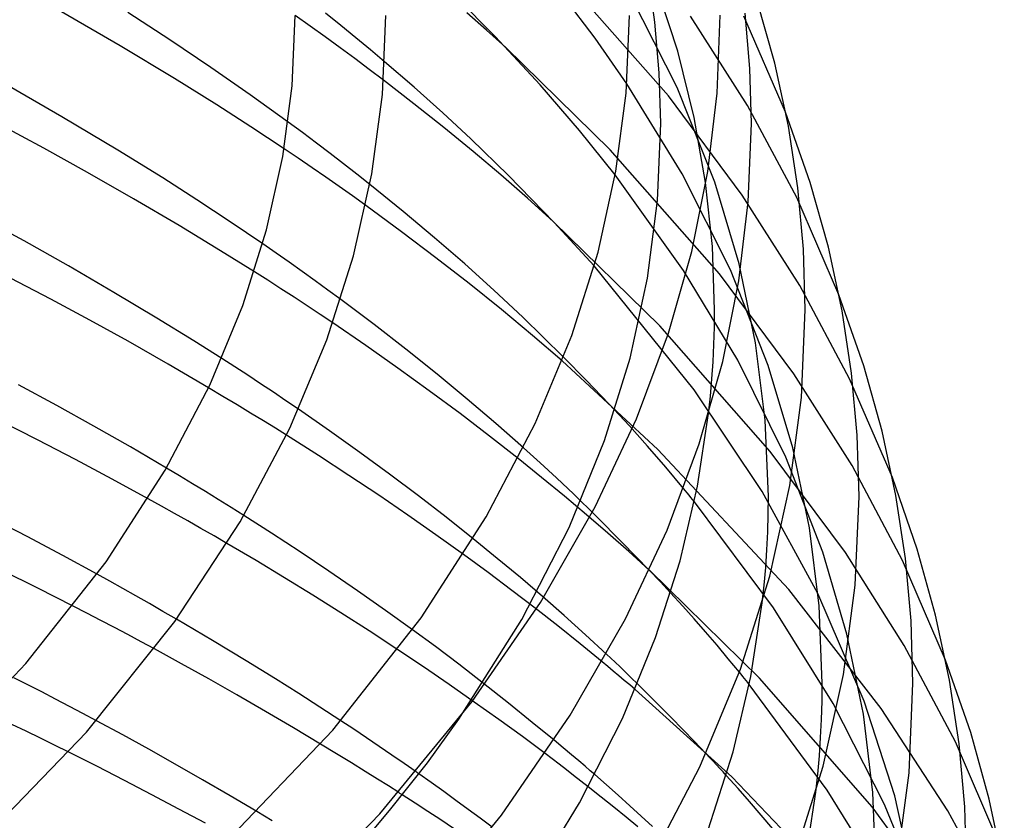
# Model space of a CAD drawing. Header units: millimetres. Extents: x -221 to 221, y -112 to 248.
# Tile 73 of 79: x 137 to 180, y 127 to 163. Entities that reach past the tile are written whole.
import ezdxf

# ---------------------------------------------------------------- set-up
doc = ezdxf.new("R2010")
doc.units = ezdxf.units.MM
doc.layers.add('HIDDEN', color=7, linetype='Continuous')
doc.layers.add('THICK', color=7, linetype='Continuous')

msp = doc.modelspace()

# ---------------------------------------------------------------- linework, layer by layer
at = {"layer": 'HIDDEN'}
for p, q in [((165.216, 159.262), (160.453, 164.661)), ((164.623, 162.52), (164.304, 164.776)), ((165.626, 161.24), (164.618, 164.331)), ((165.602, 159.638), (163.487, 163.821)), ((150.764, 162.371), (150.092, 162.91)), ((149.415, 162.341), (148.75, 162.812)), ((164.812, 160.284), (164.623, 162.52)), ((168.705, 158.843), (166.197, 162.781)), ((170.387, 158.552), (168.543, 162.782)), ((150.077, 161.866), (149.415, 162.341)), ((151.425, 161.832), (150.764, 162.371)), ((150.734, 161.388), (150.077, 161.866)), ((152.071, 161.298), (151.425, 161.832)), ((151.383, 160.91), (150.734, 161.388)), ((152.697, 160.771), (152.071, 161.298)), ((162.648, 156.892), (158.042, 161.398)), ((166.354, 158.311), (165.626, 161.24)), ((152.021, 160.433), (151.383, 160.91)), ((152.647, 159.96), (152.021, 160.433)), ((164.875, 158.055), (164.812, 160.284)), ((165.821, 155.83), (163.385, 159.802)), ((167.259, 155.461), (165.602, 159.638)), ((168.473, 154.896), (165.216, 159.262)), ((170.876, 154.783), (168.705, 158.843)), ((149.069, 157.646), (148.44, 158.11)), ((166.858, 155.443), (166.354, 158.311)), ((164.73, 154.656), (164.875, 158.055)), ((149.688, 157.184), (149.069, 157.646)), ((148.887, 156.514), (148.265, 156.934)), ((150.293, 156.725), (149.688, 157.184)), ((167.462, 151.426), (162.648, 156.892)), ((149.5, 156.096), (148.887, 156.514)), ((150.883, 156.272), (150.293, 156.725)), ((150.102, 155.68), (149.5, 156.096)), ((151.467, 155.817), (150.883, 156.272)), ((150.692, 155.268), (150.102, 155.68)), ((152.048, 155.358), (151.467, 155.817)), ((165.888, 151.573), (162.871, 155.784)), ((167.954, 151.595), (165.821, 155.83)), ((151.278, 154.853), (150.692, 155.268)), ((167.153, 152.625), (166.858, 155.443)), ((168.332, 151.864), (167.259, 155.461)), ((151.863, 154.435), (151.278, 154.853)), ((164.289, 151.235), (164.73, 154.656)), ((171.01, 150.906), (168.473, 154.896)), ((172.74, 150.496), (170.876, 154.783)), ((164.842, 149.123), (160.154, 153.715)), ((147.91, 152.333), (147.322, 152.74)), ((167.25, 149.828), (167.153, 152.625)), ((148.486, 151.929), (147.91, 152.333)), ((149.06, 151.523), (148.486, 151.929)), ((166.348, 146.31), (161.946, 151.774)), ((168.283, 147.608), (165.888, 151.573)), ((169.619, 147.379), (167.954, 151.595)), ((169.063, 148.372), (168.332, 151.864)), ((147.541, 151.14), (146.952, 151.514)), ((148.122, 150.766), (147.541, 151.14)), ((149.631, 151.113), (149.06, 151.523)), ((163.523, 147.704), (164.289, 151.235)), ((170.749, 147.011), (167.462, 151.426)), ((148.701, 150.39), (148.122, 150.766)), ((150.198, 150.701), (149.631, 151.113)), ((173.209, 146.785), (171.01, 150.906)), ((149.276, 150.011), (148.701, 150.39)), ((150.76, 150.289), (150.198, 150.701)), ((149.848, 149.632), (149.276, 150.011)), ((150.413, 149.253), (149.848, 149.632)), ((167.243, 149.067), (167.25, 149.828)), ((169.706, 143.591), (164.842, 149.123)), ((167.221, 148.305), (167.243, 149.067)), ((167.186, 147.544), (167.221, 148.305)), ((169.486, 144.969), (169.063, 148.372)), ((146.088, 147.318), (145.514, 147.688)), ((161.599, 146.723), (160.593, 147.745)), ((162.399, 144.074), (163.523, 147.704)), ((146.659, 146.945), (146.088, 147.318)), ((164.746, 143.675), (160.529, 147.581)), ((167.135, 146.783), (167.186, 147.544)), ((170.398, 143.343), (168.283, 147.608)), ((170.697, 143.748), (169.619, 147.379)), ((147.227, 146.571), (146.659, 146.945)), ((173.314, 142.969), (170.749, 147.011)), ((145.568, 146.01), (144.928, 146.391)), ((147.79, 146.196), (147.227, 146.571)), ((162.592, 145.69), (161.599, 146.723)), ((167.071, 146.021), (167.135, 146.783)), ((175.093, 142.44), (173.209, 146.785)), ((146.189, 145.637), (145.568, 146.01)), ((148.347, 145.821), (147.79, 146.196)), ((169.344, 141.819), (166.348, 146.31)), ((166.991, 145.256), (167.071, 146.021)), ((146.785, 145.277), (146.189, 145.637)), ((148.897, 145.448), (148.347, 145.821)), ((163.499, 144.717), (162.592, 145.69)), ((147.349, 144.933), (146.785, 145.277)), ((147.878, 144.608), (147.349, 144.933)), ((164.296, 143.823), (163.499, 144.717)), ((169.625, 141.601), (169.486, 144.969)), ((148.365, 144.306), (147.878, 144.608)), ((160.834, 140.234), (162.399, 144.074)), ((165.095, 142.895), (164.296, 143.823)), ((159.559, 143.087), (158.825, 143.75)), ((170.522, 137.494), (164.746, 143.675)), ((173.025, 139.126), (169.706, 143.591)), ((172.03, 139.149), (170.398, 143.343)), ((171.434, 140.218), (170.697, 143.748)), ((159.623, 142.443), (158.587, 143.276)), ((160.281, 142.422), (159.559, 143.087)), ((165.882, 141.953), (165.095, 142.895)), ((175.542, 138.786), (173.314, 142.969)), ((143.649, 142.511), (143.072, 142.856)), ((144.223, 142.164), (143.649, 142.511)), ((144.793, 141.816), (144.223, 142.164)), ((160.632, 141.613), (159.623, 142.443)), ((161.038, 141.707), (160.281, 142.422)), ((145.36, 141.467), (144.793, 141.816)), ((161.602, 140.796), (160.632, 141.613)), ((162.031, 140.735), (161.038, 141.707)), ((171.802, 137.33), (169.344, 141.819)), ((169.618, 140.819), (169.625, 141.601)), ((142.852, 141.181), (142.264, 141.506)), ((143.436, 140.853), (142.852, 141.181)), ((145.924, 141.117), (145.36, 141.467)), ((169.844, 136.692), (166.361, 141.367)), ((144.018, 140.525), (143.436, 140.853)), ((146.483, 140.766), (145.924, 141.117)), ((162.541, 139.987), (161.602, 140.796)), ((163.182, 139.579), (162.031, 140.735)), ((169.595, 140.038), (169.618, 140.819)), ((144.597, 140.195), (144.018, 140.525)), ((145.173, 139.863), (144.597, 140.195)), ((145.745, 139.531), (145.173, 139.863)), ((158.75, 136.181), (160.834, 140.234)), ((163.465, 139.173), (162.541, 139.987)), ((169.558, 139.257), (169.595, 140.038)), ((171.86, 136.779), (171.434, 140.218)), ((157.667, 138.875), (156.607, 139.738)), ((164.372, 138.355), (163.182, 139.579)), ((157.258, 138.244), (156.175, 139.038)), ((164.372, 138.354), (163.465, 139.173)), ((169.506, 138.475), (169.558, 139.257)), ((173.089, 135.528), (172.03, 139.149)), ((175.619, 135.031), (173.025, 139.126)), ((158.687, 138.024), (157.667, 138.875)), ((177.445, 134.383), (175.542, 138.786)), ((140.575, 137.869), (140.017, 138.177)), ((158.313, 137.454), (157.258, 138.244)), ((169.231, 133.586), (164.379, 138.348)), ((169.439, 137.693), (169.506, 138.475)), ((141.146, 137.55), (140.575, 137.869)), ((159.664, 137.188), (158.687, 138.024)), ((169.356, 136.908), (169.439, 137.693)), ((141.73, 137.22), (141.146, 137.55)), ((159.332, 136.674), (158.313, 137.454)), ((165.851, 136.772), (165.313, 137.359)), ((174.595, 132.257), (170.522, 137.494)), ((173.854, 132.571), (171.802, 137.33)), ((142.322, 136.881), (141.73, 137.22)), ((142.918, 136.537), (142.322, 136.881)), ((160.622, 136.348), (159.664, 137.188)), ((139.567, 136.455), (138.956, 136.769)), ((140.174, 136.14), (139.567, 136.455)), ((143.515, 136.189), (142.918, 136.537)), ((160.332, 135.892), (159.332, 136.674)), ((166.35, 136.211), (165.851, 136.772)), ((172.476, 132.474), (169.844, 136.692)), ((172, 133.374), (171.86, 136.779)), ((140.777, 135.825), (140.174, 136.14)), ((155.97, 131.781), (158.75, 136.181)), ((161.561, 135.504), (160.622, 136.348)), ((166.854, 135.632), (166.35, 136.211)), ((141.374, 135.51), (140.777, 135.825)), ((141.965, 135.195), (141.374, 135.51)), ((154.942, 134.983), (153.929, 135.725)), ((161.32, 135.102), (160.332, 135.892)), ((162.482, 134.655), (161.561, 135.504)), ((167.359, 135.04), (166.854, 135.632)), ((173.816, 131.998), (173.089, 135.528)), ((142.551, 134.881), (141.965, 135.195)), ((162.288, 134.311), (161.32, 135.102)), ((154.41, 134.085), (153.278, 134.845)), ((155.972, 134.203), (154.942, 134.983)), ((167.858, 134.444), (167.359, 135.04)), ((177.875, 130.787), (175.619, 135.031)), ((157.061, 133.357), (155.972, 134.203)), ((168.344, 133.853), (167.858, 134.444)), ((155.538, 133.314), (154.41, 134.085)), ((136.957, 133.298), (136.337, 133.613)), ((158.157, 132.488), (157.061, 133.357)), ((164.32, 132.875), (163.85, 133.34)), ((174.196, 127.92), (169.231, 133.586)), ((171.992, 132.572), (172, 133.374)), ((137.573, 132.983), (136.957, 133.298)), ((138.184, 132.666), (137.573, 132.983)), ((156.65, 132.54), (155.538, 133.314)), ((168.008, 129.247), (163.745, 133.09)), ((172.22, 128.659), (168.784, 133.311)), ((138.791, 132.349), (138.184, 132.666)), ((157.732, 131.771), (156.65, 132.54)), ((159.211, 131.638), (158.157, 132.488)), ((164.817, 132.378), (164.32, 132.875)), ((171.969, 131.771), (171.992, 132.572)), ((174.753, 128.027), (172.476, 132.474)), ((175.196, 128.406), (173.854, 132.571)), ((139.392, 132.033), (138.791, 132.349)), ((139.988, 131.716), (139.392, 132.033)), ((165.33, 131.859), (164.817, 132.378)), ((177.543, 127.74), (174.595, 132.257)), ((151.337, 131.336), (150.764, 131.715)), ((158.774, 131.015), (157.732, 131.771)), ((160.172, 130.852), (159.211, 131.638)), ((165.85, 131.328), (165.33, 131.859)), ((171.931, 130.969), (171.969, 131.771)), ((174.236, 128.555), (173.816, 131.998)), ((136.884, 131.251), (136.256, 131.554)), ((137.512, 130.945), (136.884, 131.251)), ((151.903, 130.956), (151.337, 131.336)), ((166.367, 130.793), (165.85, 131.328)), ((138.138, 130.637), (137.512, 130.945)), ((152.463, 130.578), (151.903, 130.956)), ((159.781, 130.267), (158.774, 131.015)), ((166.872, 130.265), (166.367, 130.793)), ((171.877, 130.168), (171.931, 130.969)), ((179.798, 126.327), (177.875, 130.787)), ((138.762, 130.328), (138.138, 130.637)), ((150.574, 130.257), (149.872, 130.682)), ((153.015, 130.201), (152.463, 130.578)), ((151.233, 129.855), (150.574, 130.257)), ((153.558, 129.826), (153.015, 130.201)), ((171.807, 129.365), (171.877, 130.168)), ((151.84, 129.481), (151.233, 129.855)), ((152.385, 129.14), (151.84, 129.481)), ((154.09, 129.455), (153.558, 129.826)), ((152.863, 128.838), (152.385, 129.14)), ((154.756, 128.984), (154.208, 129.372)), ((162.489, 128.883), (161.97, 129.338)), ((168.286, 128.731), (167.769, 129.304)), ((174.173, 122.813), (168.008, 129.247)), ((171.721, 128.56), (171.807, 129.365)), ((153.318, 128.547), (152.863, 128.838)), ((155.303, 128.593), (154.756, 128.984)), ((155.846, 128.2), (155.303, 128.593)), ((162.245, 128.351), (161.683, 128.796)), ((163.002, 128.426), (162.489, 128.883)), ((168.796, 128.151), (168.286, 128.731)), ((174.848, 124.417), (172.22, 128.659)), ((174.375, 125.147), (174.236, 128.555)), ((154.046, 128.077), (153.479, 128.444)), ((156.386, 127.806), (155.846, 128.2)), ((162.801, 127.907), (162.245, 128.351)), ((163.51, 127.969), (163.002, 128.426)), ((169.309, 127.555), (168.796, 128.151)), ((176.076, 124.489), (175.196, 128.406)), ((147.744, 127.295), (147.061, 127.705)), ((154.611, 127.708), (154.046, 128.077)), ((155.172, 127.338), (154.611, 127.708)), ((156.919, 127.413), (156.386, 127.806)), ((163.346, 127.468), (162.801, 127.907)), ((164.013, 127.51), (163.51, 127.969)), ((177.577, 123.357), (174.196, 127.92)), ((176.558, 123.54), (174.753, 128.027)), ((180.032, 123.151), (177.543, 127.74)), ((155.729, 126.967), (155.172, 127.338)), ((157.445, 127.02), (156.919, 127.413)), ((163.872, 127.042), (163.346, 127.468)), ((164.51, 127.05), (164.013, 127.51)), ((169.819, 126.951), (169.309, 127.555))]:
    msp.add_line(p, q, dxfattribs=at)
at = {"layer": 'THICK'}
for p, q in [((157.577, 161.882), (155.444, 164.035)), ((161.983, 161.816), (160.376, 163.939)), ((169.908, 160.703), (169.117, 163.524)), ((141.029, 161.474), (138.444, 162.977)), ((143.226, 161.734), (141.368, 162.938)), ((157.191, 162.165), (156.325, 162.928)), ((168.808, 160.478), (168.605, 162.908)), ((148.615, 159.714), (148.75, 162.818)), ((152.597, 159.331), (152.75, 162.808)), ((163.351, 159.393), (163.5, 162.818)), ((167.364, 159.384), (167.5, 162.819)), ((158.042, 161.398), (157.191, 162.165)), ((145.037, 160.518), (143.226, 161.734)), ((159.561, 159.76), (157.577, 161.882)), ((163.385, 159.802), (161.983, 161.816)), ((143.428, 160.033), (141.029, 161.474)), ((153.997, 159.649), (152.697, 160.771)), ((170.507, 157.926), (169.908, 160.703)), ((146.76, 159.32), (145.037, 160.518)), ((168.875, 158.055), (168.808, 160.478)), ((138.459, 158.346), (135.875, 159.835)), ((145.3, 158.871), (143.428, 160.033)), ((153.992, 158.92), (152.647, 159.96)), ((148.206, 156.588), (148.615, 159.714)), ((155.263, 158.519), (153.997, 159.649)), ((161.292, 157.743), (159.561, 159.76)), ((162.9, 155.943), (163.351, 159.393)), ((148.44, 158.11), (146.76, 159.32)), ((152.133, 155.823), (152.597, 159.331)), ((166.954, 155.936), (167.364, 159.384)), ((146.793, 157.909), (145.3, 158.871)), ((155.315, 157.866), (153.992, 158.92)), ((171.475, 155.442), (170.387, 158.552)), ((140.926, 156.873), (138.459, 158.346)), ((156.496, 157.378), (155.263, 158.519)), ((137.661, 156.959), (135.676, 158.019)), ((148.265, 156.934), (146.793, 157.909)), ((156.598, 156.813), (155.315, 157.866)), ((162.871, 155.784), (161.292, 157.743)), ((168.738, 154.593), (168.875, 158.055)), ((170.922, 155.207), (170.507, 157.926)), ((158.158, 155.754), (156.496, 157.378)), ((139.594, 155.892), (137.661, 156.959)), ((142.913, 155.648), (140.926, 156.873)), ((157.819, 155.781), (156.598, 156.813)), ((147.493, 153.359), (148.206, 156.588)), ((162.112, 152.38), (162.9, 155.943)), ((166.245, 152.399), (166.954, 155.936)), ((141.62, 154.731), (139.594, 155.892)), ((144.416, 154.684), (142.913, 155.648)), ((151.328, 152.218), (152.133, 155.823)), ((159, 154.752), (157.819, 155.781)), ((160.177, 153.691), (158.158, 155.754)), ((153.512, 154.174), (152.048, 155.358)), ((171.168, 152.512), (170.922, 155.207)), ((172.273, 152.592), (171.475, 155.442)), ((143.63, 153.545), (141.62, 154.731)), ((145.89, 153.711), (144.416, 154.684)), ((160.154, 153.715), (159, 154.752)), ((153.443, 153.279), (151.863, 154.435)), ((168.324, 151.118), (168.738, 154.593)), ((136.796, 152.873), (134.879, 153.914)), ((154.904, 153.01), (153.512, 154.174)), ((145.461, 152.439), (143.63, 153.545)), ((147.322, 152.74), (145.89, 153.711)), ((146.444, 150.03), (147.493, 153.359)), ((161.946, 151.774), (160.177, 153.691)), ((154.963, 152.132), (153.443, 153.279)), ((156.229, 151.862), (154.904, 153.01)), ((138.749, 151.771), (136.796, 152.873)), ((171.25, 149.828), (171.168, 152.512)), ((172.876, 149.785), (172.273, 152.592)), ((146.952, 151.514), (145.461, 152.439)), ((150.147, 148.51), (151.328, 152.218)), ((156.422, 150.994), (154.963, 152.132)), ((160.955, 148.708), (162.112, 152.38)), ((165.219, 148.799), (166.245, 152.399)), ((140.756, 150.6), (138.749, 151.771)), ((157.52, 150.704), (156.229, 151.862)), ((137.974, 150.305), (136.201, 151.233)), ((157.852, 149.842), (156.422, 150.994)), ((158.796, 149.516), (157.52, 150.704)), ((167.61, 147.553), (168.324, 151.118)), ((139.696, 149.379), (137.974, 150.305)), ((142.653, 149.466), (140.756, 150.6)), ((152.233, 149.184), (150.76, 150.289)), ((173.834, 147.36), (172.74, 150.496)), ((144.983, 146.509), (146.444, 150.03)), ((159.225, 148.701), (157.852, 149.842)), ((144.276, 148.471), (142.653, 149.466)), ((160.593, 147.745), (158.796, 149.516)), ((171.082, 145.968), (171.25, 149.828)), ((173.295, 147.037), (172.876, 149.785)), ((141.385, 148.445), (139.696, 149.379)), ((151.875, 148.254), (150.413, 149.253)), ((153.638, 148.096), (152.233, 149.184)), ((160.529, 147.581), (159.225, 148.701)), ((159.344, 144.826), (160.955, 148.708)), ((163.808, 145.025), (165.219, 148.799)), ((143.155, 147.432), (141.385, 148.445)), ((145.514, 147.688), (144.276, 148.471)), ((148.513, 144.616), (150.147, 148.51)), ((153.282, 147.266), (151.875, 148.254)), ((155.017, 146.992), (153.638, 148.096)), ((144.928, 146.391), (143.155, 147.432)), ((154.67, 146.263), (153.282, 147.266)), ((166.576, 143.924), (167.61, 147.553)), ((174.637, 144.48), (173.834, 147.36)), ((156.346, 145.896), (155.017, 146.992)), ((173.543, 144.313), (173.295, 147.037)), ((138.241, 145.616), (136.554, 146.53)), ((143.02, 142.767), (144.983, 146.509)), ((156.024, 145.259), (154.67, 146.263)), ((170.573, 142.087), (171.082, 145.968)), ((139.876, 144.706), (138.241, 145.616)), ((157.604, 144.824), (156.346, 145.896)), ((150.267, 144.499), (148.897, 145.448)), ((157.322, 144.268), (156.024, 145.259)), ((166.5, 142.058), (166.991, 145.256)), ((137.394, 144.096), (135.698, 144.956)), ((141.486, 143.786), (139.876, 144.706)), ((157.179, 140.7), (159.344, 144.826)), ((158.825, 143.75), (157.604, 144.824)), ((161.987, 141.14), (163.808, 145.025)), ((146.323, 140.491), (148.513, 144.616)), ((149.778, 143.409), (148.365, 144.306)), ((151.603, 143.547), (150.267, 144.499)), ((158.587, 143.276), (157.322, 144.268)), ((173.625, 141.601), (173.543, 144.313)), ((175.245, 141.644), (174.637, 144.48)), ((139.06, 143.231), (137.394, 144.096)), ((143.072, 142.856), (141.486, 143.786)), ((165.154, 140.12), (166.576, 143.924)), ((151.119, 142.535), (149.778, 143.409)), ((152.918, 142.586), (151.603, 143.547)), ((140.687, 142.366), (139.06, 143.231)), ((140.412, 138.727), (143.02, 142.767)), ((152.437, 141.655), (151.119, 142.535)), ((154.19, 141.63), (152.918, 142.586)), ((142.264, 141.506), (140.687, 142.366)), ((165.727, 138.767), (166.5, 142.058)), ((169.689, 138.091), (170.573, 142.087)), ((176.192, 139.279), (175.093, 142.44)), ((153.718, 140.78), (152.437, 141.655)), ((155.407, 140.69), (154.19, 141.63)), ((165.963, 141.855), (165.882, 141.953)), ((166.043, 141.757), (165.963, 141.855)), ((166.124, 141.659), (166.043, 141.757)), ((166.203, 141.561), (166.124, 141.659)), ((173.455, 137.69), (173.625, 141.601)), ((175.667, 138.867), (175.245, 141.644)), ((166.282, 141.464), (166.203, 141.561)), ((166.361, 141.367), (166.282, 141.464)), ((147.711, 139.982), (146.483, 140.766)), ((154.954, 139.914), (153.718, 140.78)), ((159.571, 136.925), (161.987, 141.14)), ((136.931, 139.831), (135.328, 140.66)), ((143.448, 136.095), (146.323, 140.491)), ((154.305, 136.249), (157.179, 140.7)), ((156.607, 139.738), (155.407, 140.69)), ((148.966, 139.16), (147.711, 139.982)), ((156.175, 139.038), (154.954, 139.914)), ((163.318, 136.205), (165.154, 140.12)), ((138.498, 139.002), (136.931, 139.831)), ((147.025, 138.777), (145.745, 139.531)), ((140.017, 138.177), (138.498, 139.002)), ((150.235, 138.31), (148.966, 139.16)), ((177.002, 136.369), (176.192, 139.279)), ((136.877, 134.234), (140.412, 138.727)), ((148.289, 138.016), (147.025, 138.777)), ((164.644, 135.381), (165.727, 138.767)), ((175.917, 136.115), (175.667, 138.867)), ((137.403, 137.555), (135.833, 138.332)), ((151.498, 137.446), (150.235, 138.31)), ((164.535, 138.185), (164.372, 138.355)), ((164.373, 138.353), (164.372, 138.354)), ((164.374, 138.352), (164.373, 138.353)), ((164.375, 138.351), (164.374, 138.352)), ((164.377, 138.35), (164.375, 138.351)), ((164.378, 138.349), (164.377, 138.35)), ((164.379, 138.348), (164.378, 138.349)), ((164.696, 138.016), (164.535, 138.185)), ((149.538, 137.248), (148.289, 138.016)), ((164.854, 137.848), (164.696, 138.016)), ((165.01, 137.683), (164.854, 137.848)), ((165.163, 137.52), (165.01, 137.683)), ((168.394, 133.99), (169.689, 138.091)), ((172.939, 133.757), (173.455, 137.69)), ((138.956, 136.769), (137.403, 137.555)), ((150.771, 136.474), (149.538, 137.248)), ((152.735, 136.58), (151.498, 137.446)), ((165.313, 137.359), (165.163, 137.52)), ((156.563, 132.558), (159.571, 136.925)), ((168.855, 133.67), (169.356, 136.908)), ((152.011, 135.678), (150.771, 136.474)), ((153.929, 135.725), (152.735, 136.58)), ((139.546, 131.206), (143.448, 136.095)), ((145.104, 135.251), (143.515, 136.189)), ((150.409, 131.299), (154.305, 136.249)), ((160.883, 131.955), (163.318, 136.205)), ((176, 133.374), (175.917, 136.115)), ((177.614, 133.503), (177.002, 136.369)), ((153.278, 134.845), (152.011, 135.678)), ((146.586, 134.359), (145.104, 135.251)), ((163.184, 131.816), (164.644, 135.381)), ((143.745, 134.23), (142.551, 134.881)), ((162.672, 134.478), (162.482, 134.655)), ((131.997, 129.136), (136.877, 134.234)), ((144.939, 133.566), (143.745, 134.23)), ((147.881, 133.564), (146.586, 134.359)), ((162.537, 134.105), (162.288, 134.311)), ((162.868, 134.293), (162.672, 134.478)), ((163.086, 134.085), (162.868, 134.293)), ((178.55, 131.197), (177.445, 134.383)), ((162.784, 133.9), (162.537, 134.105)), ((163.028, 133.696), (162.784, 133.9)), ((163.323, 133.855), (163.086, 134.085)), ((163.579, 133.606), (163.323, 133.855)), ((166.602, 129.679), (168.394, 133.99)), ((168.419, 133.762), (168.344, 133.853)), ((146.182, 132.858), (144.939, 133.566)), ((148.915, 132.914), (147.881, 133.564)), ((163.27, 133.493), (163.028, 133.696)), ((163.509, 133.291), (163.27, 133.493)), ((163.85, 133.34), (163.579, 133.606)), ((168.069, 130.337), (168.855, 133.67)), ((168.493, 133.671), (168.419, 133.762)), ((168.566, 133.58), (168.493, 133.671)), ((168.639, 133.49), (168.566, 133.58)), ((168.712, 133.4), (168.639, 133.49)), ((168.784, 133.311), (168.712, 133.4)), ((172.044, 129.708), (172.939, 133.757)), ((175.828, 129.412), (176, 133.374)), ((178.04, 130.698), (177.614, 133.503)), ((149.843, 132.318), (148.915, 132.914)), ((163.745, 133.09), (163.509, 133.291)), ((147.442, 132.126), (146.182, 132.858)), ((152.489, 127.606), (156.563, 132.558)), ((148.684, 131.394), (147.442, 132.126)), ((150.764, 131.715), (149.843, 132.318)), ((141.155, 131.087), (139.988, 131.716)), ((154.582, 129.863), (155.97, 131.781)), ((157.85, 127.553), (160.883, 131.955)), ((161.295, 128.09), (163.184, 131.816)), ((134.49, 125.984), (139.546, 131.206)), ((145.045, 125.697), (150.409, 131.299)), ((149.872, 130.682), (148.684, 131.394)), ((179.366, 128.258), (178.55, 131.197)), ((142.294, 130.462), (141.155, 131.087)), ((160.574, 130.52), (160.172, 130.852)), ((140.001, 129.705), (138.762, 130.328)), ((143.465, 129.804), (142.294, 130.462)), ((160.94, 130.215), (160.574, 130.52)), ((166.969, 126.907), (168.069, 130.337)), ((178.291, 127.916), (178.04, 130.698)), ((152.918, 127.75), (154.582, 129.863)), ((160.087, 130.035), (159.781, 130.267)), ((160.399, 129.796), (160.087, 130.035)), ((161.265, 129.942), (160.94, 130.215)), ((161.544, 129.706), (161.265, 129.942)), ((167.029, 130.099), (166.872, 130.265)), ((167.183, 129.935), (167.029, 130.099)), ((167.335, 129.774), (167.183, 129.935)), ((141.227, 129.078), (140.001, 129.705)), ((144.671, 129.111), (143.465, 129.804)), ((154.11, 129.441), (154.09, 129.455)), ((154.129, 129.427), (154.11, 129.441)), ((154.149, 129.413), (154.129, 129.427)), ((160.716, 129.552), (160.399, 129.796)), ((161.036, 129.303), (160.716, 129.552)), ((161.771, 129.511), (161.544, 129.706)), ((161.97, 129.338), (161.771, 129.511)), ((164.209, 125.126), (166.602, 129.679)), ((167.483, 129.614), (167.335, 129.774)), ((167.628, 129.458), (167.483, 129.614)), ((167.769, 129.304), (167.628, 129.458)), ((170.732, 125.553), (172.044, 129.708)), ((142.436, 128.448), (141.227, 129.078)), ((145.881, 128.404), (144.671, 129.111)), ((154.169, 129.399), (154.149, 129.413)), ((154.188, 129.386), (154.169, 129.399)), ((154.208, 129.372), (154.188, 129.386)), ((161.359, 129.051), (161.036, 129.303)), ((161.683, 128.796), (161.359, 129.051)), ((175.306, 125.428), (175.828, 129.412)), ((171.21, 125.281), (171.721, 128.56)), ((143.625, 127.819), (142.436, 128.448)), ((147.061, 127.705), (145.881, 128.404)), ((153.345, 128.53), (153.318, 128.547)), ((153.372, 128.513), (153.345, 128.53)), ((153.398, 128.496), (153.372, 128.513)), ((153.425, 128.478), (153.398, 128.496)), ((153.452, 128.461), (153.425, 128.478)), ((153.479, 128.444), (153.452, 128.461)), ((179.983, 125.362), (179.366, 128.258)), ((144.79, 127.191), (143.625, 127.819)), ((151.007, 125.502), (152.918, 127.75)), ((158.809, 124.036), (161.295, 128.09)), ((178.375, 125.147), (178.291, 127.916)), ((147.474, 122.485), (152.489, 127.606)), ((153.744, 122.561), (157.85, 127.553))]:
    msp.add_line(p, q, dxfattribs=at)

doc.saveas('drawing.dxf')
